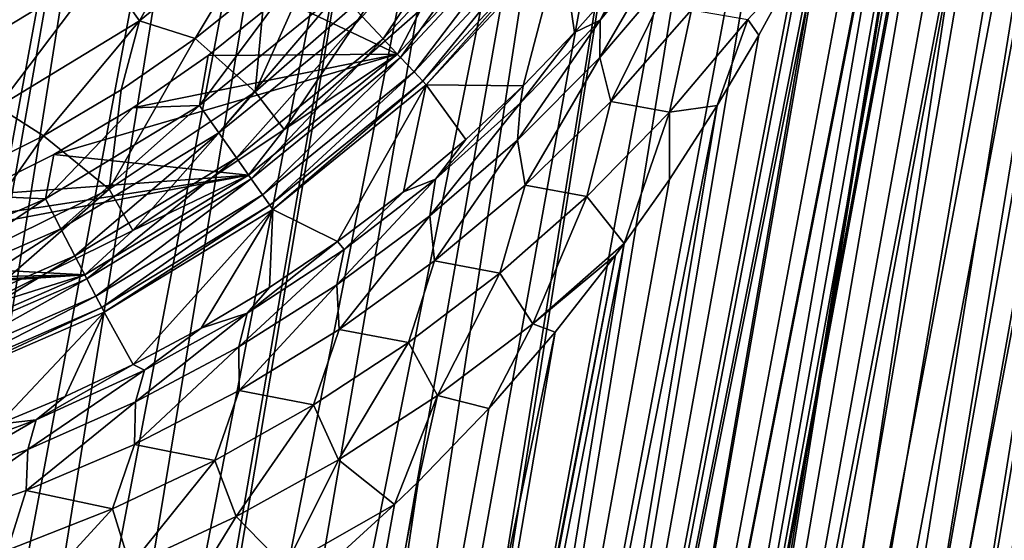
# Model space of a CAD drawing. Header units: metres. Extents: x -42 to 163, y -93 to 90.
# Tile 129 of 232: x 58 to 67, y -14 to -9. Entities that reach past the tile are written whole.
import ezdxf

# ---------------------------------------------------------------- set-up
doc = ezdxf.new("R2010")
doc.units = ezdxf.units.M
doc.layers.add('solid_500770_SW0001', color=7, linetype='CONTINUOUS')

msp = doc.modelspace()

# ---------------------------------------------------------------- linework, layer by layer
at = {"layer": 'solid_500770_SW0001'}
for points in [[(59.185207, -0.561641, 12.826481), (58.308689, -0.407089, 12.919084), (53.413803, -32.350239, 12.84819)], [(59.185207, -0.561641, 12.826481), (53.413803, -32.350239, 12.84819), (54.291561, -31.965981, 12.722188)], [(60.053333, -0.714711, 12.672635), (59.185207, -0.561641, 12.826481), (54.291561, -31.965981, 12.722188)], [(60.053333, -0.714711, 12.672635), (54.291561, -31.965981, 12.722188), (54.581406, -31.83931, 12.669272)], [(60.053333, -0.714711, 12.672635), (54.581406, -31.83931, 12.669272), (55.155315, -31.588049, 12.54755)], [(60.90892, -0.865573, 12.458281), (60.053333, -0.714711, 12.672635), (55.155315, -31.588049, 12.54755)], [(60.90892, -0.865573, 12.458281), (55.155315, -31.588049, 12.54755), (56.000935, -31.218117, 12.32585)], [(61.74789, -1.013506, 12.184441), (60.90892, -0.865573, 12.458281), (56.000935, -31.218117, 12.32585)], [(61.74789, -1.013506, 12.184441), (56.000935, -31.218117, 12.32585), (56.824875, -30.857346, 12.058931)], [(62.566231, -1.157803, 11.852423), (61.74789, -1.013506, 12.184441), (56.824875, -30.857346, 12.058931)], [(62.566231, -1.157803, 11.852423), (56.824875, -30.857346, 12.058931), (57.516972, -30.55459, 11.793365)], [(62.566231, -1.157803, 11.852423), (57.516972, -30.55459, 11.793365), (57.622555, -30.508352, 11.74937)], [(63.360039, -1.297774, 11.463812), (62.566231, -1.157803, 11.852423), (57.622555, -30.508352, 11.74937)], [(63.360039, -1.297774, 11.463812), (57.622555, -30.508352, 11.74937), (58.390995, -30.172104, 11.399725)], [(64.125526, -1.43275, 11.020464), (63.360039, -1.297774, 11.463812), (58.390995, -30.172104, 11.399725)], [(64.125526, -1.43275, 11.020464), (58.390995, -30.172104, 11.399725), (59.127415, -29.84971, 11.012816)], [(64.125526, -1.43275, 11.020464), (59.127415, -29.84971, 11.012816), (59.829395, -29.542625, 10.591578)], [(64.859032, -1.562086, 10.524496), (64.125526, -1.43275, 11.020464), (59.829395, -29.542625, 10.591578)], [(64.859032, -1.562086, 10.524496), (59.829395, -29.542625, 10.591578), (60.399117, -29.293295, 10.207709)], [(64.859032, -1.562086, 10.524496), (60.399117, -29.293295, 10.207709), (60.495239, -29.251263, 10.138901)], [(65.557053, -1.685166, 9.978275), (64.859032, -1.562086, 10.524496), (60.495239, -29.251263, 10.138901)], [(65.557053, -1.685166, 9.978275), (60.495239, -29.251263, 10.138901), (61.123379, -28.976322, 9.657819)], [(66.216263, -1.801402, 9.384412), (65.557053, -1.685166, 9.978275), (61.123379, -28.976322, 9.657819)], [(66.216263, -1.801402, 9.384412), (61.123379, -28.976322, 9.657819), (61.712765, -28.718422, 9.151186)], [(66.833504, -1.910239, 8.745739), (66.216263, -1.801402, 9.384412), (61.712765, -28.718422, 9.151186)], [(66.833504, -1.910239, 8.745739), (61.712765, -28.718422, 9.151186), (62.262707, -28.477732, 8.621796)], [(67.405846, -2.011158, 8.065308), (66.833504, -1.910239, 8.745739), (62.262707, -28.477732, 8.621796)], [(67.405846, -2.011158, 8.065308), (62.262707, -28.477732, 8.621796), (63.200451, -28.067387, 7.559046)], [(67.405846, -2.011158, 8.065308), (63.200451, -28.067387, 7.559046), (63.242615, -28.048931, 7.505453)], [(67.930542, -2.103676, 7.346366), (67.405846, -2.011158, 8.065308), (63.242615, -28.048931, 7.505453)], [(63.200554, -28.067343, -7.558913), (67.509773, -2.875776, -7.737507), (68.153091, -2.142917, -7.006995)], [(63.313145, -28.018063, -7.414503), (63.200554, -28.067343, -7.558913), (68.153091, -2.142917, -7.006995)], [(67.930542, -2.103676, 7.346366), (63.242615, -28.048931, 7.505453), (64.062744, -27.690052, 6.328086)], [(63.768177, -27.818901, -6.783996), (63.313145, -28.018063, -7.414503), (68.153091, -2.142917, -7.006995)], [(63.768177, -27.818901, -6.783996), (68.153091, -2.142917, -7.006995), (68.604027, -2.22243, -6.238181)], [(68.40509, -2.187351, 6.592347), (67.930542, -2.103676, 7.346366), (64.062744, -27.690052, 6.328086)], [(64.540527, -27.480986, -5.481226), (63.768177, -27.818901, -6.783996), (68.604027, -2.22243, -6.238181)], [(68.827225, -2.261785, 5.806851), (68.40509, -2.187351, 6.592347), (64.062744, -27.690052, 6.328086)], [(68.827225, -2.261785, 5.806851), (64.062744, -27.690052, 6.328086), (64.725677, -27.399942, 5.105595)], [(64.540527, -27.480986, -5.481226), (68.604027, -2.22243, -6.238181), (69.001595, -2.292532, -5.43958)], [(69.194923, -2.326622, 4.993629), (68.827225, -2.261785, 5.806851), (64.725677, -27.399942, 5.105595)], [(64.540527, -27.480986, -5.481226), (69.001595, -2.292532, -5.43958), (69.34391, -2.352891, -4.615006)], [(65.132851, -27.221741, -4.137924), (64.540527, -27.480986, -5.481226), (69.34391, -2.352891, -4.615006)], [(69.194923, -2.326622, 4.993629), (64.725677, -27.399942, 5.105595), (65.235458, -27.176826, 3.850343)], [(65.132851, -27.221741, -4.137924), (69.34391, -2.352891, -4.615006), (69.629326, -2.403218, -3.768398)], [(69.506447, -2.381551, 4.156564), (69.194923, -2.326622, 4.993629), (65.235458, -27.176826, 3.850343)], [(65.132851, -27.221741, -4.137924), (69.629326, -2.403218, -3.768398), (69.856483, -2.443272, -2.903795)], [(65.550407, -27.039015, -2.768595), (65.132851, -27.221741, -4.137924), (69.856483, -2.443272, -2.903795)], [(69.7603, -2.426311, 3.299652), (69.506447, -2.381551, 4.156564), (65.235458, -27.176826, 3.850343)], [(69.7603, -2.426311, 3.299652), (65.235458, -27.176826, 3.850343), (65.595596, -27.01923, 2.573786)], [(65.550407, -27.039015, -2.768595), (69.856483, -2.443272, -2.903795), (70.024292, -2.472862, -2.025328)], [(69.955261, -2.460689, 2.426985), (69.7603, -2.426311, 3.299652), (65.595596, -27.01923, 2.573786)], [(65.798027, -26.930729, -1.385751), (65.550407, -27.039015, -2.768595), (70.024292, -2.472862, -2.025328)], [(69.955261, -2.460689, 2.426985), (65.595596, -27.01923, 2.573786), (65.809303, -26.925821, 1.286944)], [(65.798027, -26.930729, -1.385751), (70.024292, -2.472862, -2.025328), (70.131966, -2.491847, -1.137191)], [(65.798027, -26.930729, -1.385751), (70.131966, -2.491847, -1.137191), (70.178978, -2.500136, -0.243623)], [(65.798027, -26.930729, -1.385751), (70.178978, -2.500136, -0.243623), (65.87986, -26.894804)], [(70.090408, -2.48452, 1.542729), (69.955261, -2.460689, 2.426985), (65.809303, -26.925821, 1.286944)], [(70.1651, -2.49769, 0.651107), (70.090408, -2.48452, 1.542729), (65.809303, -26.925821, 1.286944)], [(70.1651, -2.49769, 0.651107), (65.809303, -26.925821, 1.286944), (65.87986, -26.894804)], [(70.178978, -2.500136, -0.243623), (70.1651, -2.49769, 0.651107), (65.87986, -26.894804)], [(62.811737, -28.237494, -8.027674), (67.337036, -3.693745, -7.775047), (67.509773, -2.875776, -7.737507)], [(63.200554, -28.067343, -7.558913), (62.811737, -28.237494, -8.027674), (67.509773, -2.875776, -7.737507)], [(62.811737, -28.237494, -8.027674), (67.13446, -4.497037, -7.854341), (67.337036, -3.693745, -7.775047)], [(62.811737, -28.237494, -8.027674), (66.900192, -5.293439, -7.974028), (67.13446, -4.497037, -7.854341)], [(62.811737, -28.237494, -8.027674), (66.618256, -6.128122, -8.141004), (66.900192, -5.293439, -7.974028)], [(62.263897, -28.477211, -8.620584), (66.260796, -7.050601, -8.37277), (66.618256, -6.128122, -8.141004)], [(62.811737, -28.237494, -8.027674), (62.263897, -28.477211, -8.620584), (66.618256, -6.128122, -8.141004)], [(62.263897, -28.477211, -8.620584), (65.790955, -8.098159, -8.693241), (66.260796, -7.050601, -8.37277)], [(59.122585, -8.673729, -46.819103), (60.246632, -7.759249, -46.819103), (59.462978, -9.155954, -45.366108)], [(60.246632, -7.759249, -46.819103), (60.649517, -8.190634, -45.366108), (59.462978, -9.155954, -45.366108)], [(61.514526, -9.116833, -32.358437), (62.676632, -7.872523, -32.358437), (61.706108, -9.321965, -32.18721)], [(62.676632, -7.872523, -32.358437), (62.89436, -8.049658, -32.18721), (61.706108, -9.321965, -32.18721)], [(57.544617, -8.770713, -48.202522), (58.696568, -8.070197, -48.202522), (57.884487, -9.426633, -46.819103)], [(58.696568, -8.070197, -48.202522), (59.122585, -8.673729, -46.819103), (57.884487, -9.426633, -46.819103)], [(61.706108, -9.321965, -32.18721), (62.89436, -8.049658, -32.18721), (61.867622, -9.494905, -31.958946)], [(62.89436, -8.049658, -32.18721), (63.077919, -8.198996, -31.958946), (61.867622, -9.494905, -31.958946)], [(61.669815, -28.737219, -9.190102), (65.74295, -8.196909, -8.726391), (65.790955, -8.098159, -8.693241)], [(62.263897, -28.477211, -8.620584), (61.669815, -28.737219, -9.190102), (65.790955, -8.098159, -8.693241)], [(59.462978, -9.155954, -45.366108), (60.649517, -8.190634, -45.366108), (59.976475, -9.319478, -43.864006)], [(60.649517, -8.190634, -45.366108), (60.623543, -8.798037, -43.864006), (59.976475, -9.319478, -43.864006)], [(61.231762, -8.231763, -43.864006), (61.744801, -8.744799, -40.113068), (60.528561, -9.811412, -40.113068)], [(60.623543, -8.798037, -43.864006), (61.231762, -8.231763, -43.864006), (60.528561, -9.811412, -40.113068)], [(61.839222, -9.464169, -32.5), (63.045357, -8.172676, -32.5), (60.752602, -8.946767, -32.5)], [(61.669815, -28.737219, -9.190102), (65.502029, -8.674871, -8.892589), (65.74295, -8.196909, -8.726391)], [(62.054031, -9.05403, -36.313866), (63.045357, -8.172676, -32.5), (61.839222, -9.464169, -32.5)], [(61.867622, -9.494905, -31.958946), (63.077919, -8.198996, -31.958946), (61.991314, -9.627346, -31.684608)], [(63.077919, -8.198996, -31.958946), (63.218491, -8.313359, -31.684608), (61.991314, -9.627346, -31.684608)], [(61.991314, -9.627346, -31.684608), (63.218491, -8.313359, -31.684608), (62.071236, -9.712923, -31.37738)], [(63.218491, -8.313359, -31.684608), (63.309322, -8.387257, -31.37738), (62.071236, -9.712923, -31.37738)], [(64.38131, -8.32711, -11.107903), (64.409386, -8.664392, -10.505651), (63.701984, -9.494726, -11.087873)], [(63.704758, -9.149697, -11.686327), (64.38131, -8.32711, -11.107903), (63.701984, -9.494726, -11.087873)], [(63.704758, -9.149697, -11.686327), (63.89484, -8.783371, -12.23892), (64.273285, -8.311633, -11.906471)], [(63.704758, -9.149697, -11.686327), (64.273285, -8.311633, -11.906471), (64.38131, -8.32711, -11.107903)], [(62.071236, -9.712923, -31.37738), (63.309322, -8.387257, -31.37738), (62.103546, -9.747517, -31.052349)], [(63.309322, -8.387257, -31.37738), (63.346043, -8.417129, -31.052349), (62.103546, -9.747517, -31.052349)], [(62.103546, -9.747517, -31.052349), (63.346043, -8.417129, -31.052349), (62.995285, -9.757803, -12.981079)], [(63.346043, -8.417129, -31.052349), (63.470596, -9.2661, -12.59835), (62.995285, -9.757803, -12.981079)], [(63.346043, -8.417129, -31.052349), (63.89484, -8.783371, -12.23892), (63.470596, -9.2661, -12.59835)], [(57.884487, -9.426633, -46.819103), (59.122585, -8.673729, -46.819103), (58.156048, -9.950718, -45.366108)], [(59.122585, -8.673729, -46.819103), (59.462978, -9.155954, -45.366108), (58.156048, -9.950718, -45.366108)], [(61.669815, -28.737219, -9.190102), (65.16777, -9.289317, -9.122367), (65.502029, -8.674871, -8.892589)], [(63.701984, -9.494726, -11.087873), (64.409386, -8.664392, -10.505651), (63.805676, -9.901187, -10.539024)], [(64.409386, -8.664392, -10.505651), (64.547852, -9.055492, -9.95328), (63.805676, -9.901187, -10.539024)], [(65.065704, -9.143557, -9.258856), (65.502029, -8.674871, -8.892589), (65.16777, -9.289317, -9.122367)], [(60.528561, -9.811412, -40.113068), (61.744801, -8.744799, -40.113068), (60.794785, -10.15836, -36.313866)], [(61.744801, -8.744799, -40.113068), (62.054031, -9.05403, -36.313866), (60.794785, -10.15836, -36.313866)], [(63.704758, -9.149697, -11.686327), (63.470596, -9.2661, -12.59835), (63.89484, -8.783371, -12.23892)], [(59.976475, -9.319478, -43.864006), (60.623543, -8.798037, -43.864006), (60.528561, -9.811412, -40.113068)], [(61.302086, -8.889363, -32.464394), (60.014324, -9.937035, -32.464394), (60.752602, -8.946767, -32.5)], [(60.193813, -10.191312, -32.358437), (60.014324, -9.937035, -32.464394), (61.302086, -8.889363, -32.464394)], [(60.014324, -9.937035, -32.464394), (60.09454, -9.477093, -32.5), (60.752602, -8.946767, -32.5)], [(61.839222, -9.464169, -32.5), (60.752602, -8.946767, -32.5), (60.09454, -9.477093, -32.5)], [(60.193813, -10.191312, -32.358437), (61.302086, -8.889363, -32.464394), (61.514526, -9.116833, -32.358437)], [(60.794785, -10.15836, -36.313866), (62.054031, -9.05403, -36.313866), (61.839222, -9.464169, -32.5)], [(64.344894, -9.999275, -9.812173), (63.805676, -9.901187, -10.539024), (64.547852, -9.055492, -9.95328)], [(65.065704, -9.143557, -9.258856), (64.344894, -9.999275, -9.812173), (64.547852, -9.055492, -9.95328)], [(58.156048, -9.950718, -45.366108), (59.462978, -9.155954, -45.366108), (58.579163, -10.217475, -43.864006)], [(59.462978, -9.155954, -45.366108), (59.293854, -9.793428, -43.864006), (58.579163, -10.217475, -43.864006)], [(59.462978, -9.155954, -45.366108), (59.976475, -9.319478, -43.864006), (59.293854, -9.793428, -43.864006)], [(60.193813, -10.191312, -32.358437), (61.514526, -9.116833, -32.358437), (60.355679, -10.420621, -32.18721)], [(61.514526, -9.116833, -32.358437), (61.706108, -9.321965, -32.18721), (60.355679, -10.420621, -32.18721)], [(63.704758, -9.149697, -11.686327), (63.701984, -9.494726, -11.087873), (62.94389, -10.257793, -11.675729)], [(62.973331, -9.913049, -12.273644), (63.704758, -9.149697, -11.686327), (62.94389, -10.257793, -11.675729)], [(62.973331, -9.913049, -12.273644), (63.470596, -9.2661, -12.59835), (63.704758, -9.149697, -11.686327)], [(65.065704, -9.143557, -9.258856), (64.78376, -9.939281, -9.382136), (64.344894, -9.999275, -9.812173)], [(65.065704, -9.143557, -9.258856), (65.16777, -9.289317, -9.122367), (64.78376, -9.939281, -9.382136)], [(59.976475, -9.319478, -43.864006), (60.528561, -9.811412, -40.113068), (59.183506, -10.710148, -40.113068)], [(59.293854, -9.793428, -43.864006), (59.976475, -9.319478, -43.864006), (59.183506, -10.710148, -40.113068)], [(60.355679, -10.420621, -32.18721), (61.706108, -9.321965, -32.18721), (60.492142, -10.613944, -31.958946)], [(61.706108, -9.321965, -32.18721), (61.867622, -9.494905, -31.958946), (60.492142, -10.613944, -31.958946)], [(61.669815, -28.737219, -9.190102), (64.78376, -9.939281, -9.382136), (65.16777, -9.289317, -9.122367)], [(62.973331, -9.913049, -12.273644), (62.995285, -9.757803, -12.981079), (63.470596, -9.2661, -12.59835)], [(61.839222, -9.464169, -32.5), (59.400196, -9.959172, -32.5), (58.673473, -10.390334, -32.5)], [(60.467842, -10.579854, -32.5), (61.839222, -9.464169, -32.5), (58.673473, -10.390334, -32.5)], [(61.839222, -9.464169, -32.5), (60.09454, -9.477093, -32.5), (59.400196, -9.959172, -32.5)], [(60.014324, -9.937035, -32.464394), (59.400196, -9.959172, -32.5), (60.09454, -9.477093, -32.5)], [(60.794785, -10.15836, -36.313866), (61.839222, -9.464169, -32.5), (60.467842, -10.579854, -32.5)], [(60.492142, -10.613944, -31.958946), (61.867622, -9.494905, -31.958946), (60.596645, -10.761993, -31.684608)], [(61.867622, -9.494905, -31.958946), (61.991314, -9.627346, -31.684608), (60.596645, -10.761993, -31.684608)], [(62.94389, -10.257793, -11.675729), (63.701984, -9.494726, -11.087873), (63.016083, -10.671707, -11.127385)], [(63.701984, -9.494726, -11.087873), (63.805676, -9.901187, -10.539024), (63.016083, -10.671707, -11.127385)], [(60.596645, -10.761993, -31.684608), (61.991314, -9.627346, -31.684608), (60.664169, -10.857656, -31.37738)], [(61.991314, -9.627346, -31.684608), (62.071236, -9.712923, -31.37738), (60.664169, -10.857656, -31.37738)], [(58.579163, -10.217475, -43.864006), (59.293854, -9.793428, -43.864006), (59.183506, -10.710148, -40.113068)], [(60.664169, -10.857656, -31.37738), (62.071236, -9.712923, -31.37738), (60.691467, -10.896327, -31.052349)], [(62.071236, -9.712923, -31.37738), (62.103546, -9.747517, -31.052349), (60.691467, -10.896327, -31.052349)], [(60.691467, -10.896327, -31.052349), (62.103546, -9.747517, -31.052349), (61.287807, -11.191935, -14.185509)], [(62.103546, -9.747517, -31.052349), (61.893917, -10.73457, -13.789285), (61.287807, -11.191935, -14.185509)], [(62.103546, -9.747517, -31.052349), (62.46928, -10.250049, -13.380738), (61.893917, -10.73457, -13.789285)], [(62.103546, -9.747517, -31.052349), (62.995285, -9.757803, -12.981079), (62.46928, -10.250049, -13.380738)], [(62.187714, -10.618304, -12.855577), (62.46928, -10.250049, -13.380738), (62.995285, -9.757803, -12.981079)], [(62.187714, -10.618304, -12.855577), (62.995285, -9.757803, -12.981079), (62.973331, -9.913049, -12.273644)], [(59.183506, -10.710148, -40.113068), (60.528561, -9.811412, -40.113068), (59.402164, -11.088877, -36.313866)], [(60.528561, -9.811412, -40.113068), (60.794785, -10.15836, -36.313866), (59.402164, -11.088877, -36.313866)], [(58.156048, -9.950718, -45.366108), (58.579163, -10.217475, -43.864006), (57.83604, -10.589455, -43.864006)], [(60.014324, -9.937035, -32.464394), (58.595901, -10.799598, -32.464394), (59.400196, -9.959172, -32.5)], [(58.739094, -11.075947, -32.358437), (58.595901, -10.799598, -32.464394), (60.014324, -9.937035, -32.464394)], [(58.595901, -10.799598, -32.464394), (58.673473, -10.390334, -32.5), (59.400196, -9.959172, -32.5)], [(58.739094, -11.075947, -32.358437), (60.014324, -9.937035, -32.464394), (60.193813, -10.191312, -32.358437)], [(61.029926, -29.017237, -9.733015), (64.343803, -10.619595, -9.672185), (64.78376, -9.939281, -9.382136)], [(61.669815, -28.737219, -9.190102), (61.029926, -29.017237, -9.733015), (64.78376, -9.939281, -9.382136)], [(62.973331, -9.913049, -12.273644), (62.94389, -10.257793, -11.675729), (62.136421, -10.956356, -12.255326)], [(62.187714, -10.618304, -12.855577), (62.973331, -9.913049, -12.273644), (62.136421, -10.956356, -12.255326)], [(63.582478, -10.777328, -10.371844), (63.016083, -10.671707, -11.127385), (63.805676, -9.901187, -10.539024)], [(64.344894, -9.999275, -9.812173), (63.582478, -10.777328, -10.371844), (63.805676, -9.901187, -10.539024)], [(64.344894, -9.999275, -9.812173), (64.78376, -9.939281, -9.382136), (64.343803, -10.619595, -9.672185)], [(64.344894, -9.999275, -9.812173), (63.926998, -11.21041, -9.937744), (63.582478, -10.777328, -10.371844)], [(64.344894, -9.999275, -9.812173), (64.343803, -10.619595, -9.672185), (63.926998, -11.21041, -9.937744)], [(59.402164, -11.088877, -36.313866), (60.794785, -10.15836, -36.313866), (60.467842, -10.579854, -32.5)], [(58.579163, -10.217475, -43.864006), (59.183506, -10.710148, -40.113068), (57.732651, -11.425631, -40.113068)], [(57.83604, -10.589455, -43.864006), (58.579163, -10.217475, -43.864006), (57.732651, -11.425631, -40.113068)], [(58.739094, -11.075947, -32.358437), (60.193813, -10.191312, -32.358437), (58.868225, -11.325161, -32.18721)], [(60.193813, -10.191312, -32.358437), (60.355679, -10.420621, -32.18721), (58.868225, -11.325161, -32.18721)], [(62.187714, -10.618304, -12.855577), (61.893917, -10.73457, -13.789285), (62.46928, -10.250049, -13.380738)], [(62.136421, -10.956356, -12.255326), (62.94389, -10.257793, -11.675729), (62.180954, -11.371303, -11.70483)], [(62.94389, -10.257793, -11.675729), (63.016083, -10.671707, -11.127385), (62.180954, -11.371303, -11.70483)], [(58.595901, -10.799598, -32.464394), (57.917934, -10.768534, -32.5), (58.673473, -10.390334, -32.5)], [(60.467842, -10.579854, -32.5), (58.673473, -10.390334, -32.5), (57.917934, -10.768534, -32.5)], [(58.868225, -11.325161, -32.18721), (60.355679, -10.420621, -32.18721), (58.977093, -11.535265, -31.958946)], [(60.355679, -10.420621, -32.18721), (60.492142, -10.613944, -31.958946), (58.977093, -11.535265, -31.958946)], [(60.467842, -10.579854, -32.5), (57.137222, -11.091938, -32.5), (56.335163, -11.358892, -32.5)], [(58.958092, -11.497971, -32.5), (60.467842, -10.579854, -32.5), (56.335163, -11.358892, -32.5)], [(60.467842, -10.579854, -32.5), (57.917934, -10.768534, -32.5), (57.137222, -11.091938, -32.5)], [(59.402164, -11.088877, -36.313866), (60.467842, -10.579854, -32.5), (58.958092, -11.497971, -32.5)], [(58.977093, -11.535265, -31.958946), (60.492142, -10.613944, -31.958946), (59.060463, -11.696166, -31.684608)], [(60.492142, -10.613944, -31.958946), (60.596645, -10.761993, -31.684608), (59.060463, -11.696166, -31.684608)], [(61.029926, -29.017237, -9.733015), (63.926998, -11.21041, -9.937744), (64.343803, -10.619595, -9.672185)], [(62.187714, -10.618304, -12.855577), (62.136421, -10.956356, -12.255326), (61.280323, -11.591951, -12.814086)], [(61.348072, -11.265605, -13.419157), (62.187714, -10.618304, -12.855577), (61.280323, -11.591951, -12.814086)], [(61.348072, -11.265605, -13.419157), (61.893917, -10.73457, -13.789285), (62.187714, -10.618304, -12.855577)], [(62.780678, -11.484352, -10.924697), (62.180954, -11.371303, -11.70483), (63.016083, -10.671707, -11.127385)], [(63.582478, -10.777328, -10.371844), (62.780678, -11.484352, -10.924697), (63.016083, -10.671707, -11.127385)], [(58.595901, -10.799598, -32.464394), (57.073235, -11.460985, -32.464394), (57.917934, -10.768534, -32.5)], [(57.732651, -11.425631, -40.113068), (59.183506, -10.710148, -40.113068), (57.900005, -11.82966, -36.313866)], [(59.183506, -10.710148, -40.113068), (59.402164, -11.088877, -36.313866), (57.900005, -11.82966, -36.313866)], [(59.060463, -11.696166, -31.684608), (60.596645, -10.761993, -31.684608), (59.114334, -11.800133, -31.37738)], [(60.596645, -10.761993, -31.684608), (60.664169, -10.857656, -31.37738), (59.114334, -11.800133, -31.37738)], [(61.348072, -11.265605, -13.419157), (61.287807, -11.191935, -14.185509), (61.893917, -10.73457, -13.789285)], [(63.084785, -11.949576, -10.496227), (62.780678, -11.484352, -10.924697), (63.582478, -10.777328, -10.371844)], [(63.084785, -11.949576, -10.496227), (63.582478, -10.777328, -10.371844), (63.926998, -11.21041, -9.937744)], [(57.177464, -11.754258, -32.358437), (57.073235, -11.460985, -32.464394), (58.595901, -10.799598, -32.464394)], [(57.177464, -11.754258, -32.358437), (58.595901, -10.799598, -32.464394), (58.739094, -11.075947, -32.358437)], [(59.114334, -11.800133, -31.37738), (60.664169, -10.857656, -31.37738), (59.136112, -11.842159, -31.052349)], [(60.664169, -10.857656, -31.37738), (60.691467, -10.896327, -31.052349), (59.136112, -11.842159, -31.052349)], [(59.136112, -11.842159, -31.052349), (60.691467, -10.896327, -31.052349), (59.402679, -12.32722, -15.207259)], [(60.691467, -10.896327, -31.052349), (60.031261, -11.992181, -14.901867), (59.402679, -12.32722, -15.207259)], [(60.691467, -10.896327, -31.052349), (60.660439, -11.614627, -14.561258), (60.031261, -11.992181, -14.901867)], [(60.691467, -10.896327, -31.052349), (61.287807, -11.191935, -14.185509), (60.660439, -11.614627, -14.561258)], [(61.280323, -11.591951, -12.814086), (62.136421, -10.956356, -12.255326), (61.301567, -12.002787, -12.259141)], [(62.136421, -10.956356, -12.255326), (62.180954, -11.371303, -11.70483), (61.301567, -12.002787, -12.259141)], [(57.177464, -11.754258, -32.358437), (58.739094, -11.075947, -32.358437), (57.271458, -12.018734, -32.18721)], [(58.739094, -11.075947, -32.358437), (58.868225, -11.325161, -32.18721), (57.271458, -12.018734, -32.18721)], [(57.900005, -11.82966, -36.313866), (59.402164, -11.088877, -36.313866), (58.958092, -11.497971, -32.5)], [(60.397331, -29.294075, -10.208977), (63.847221, -11.318391, -9.987416), (63.926998, -11.21041, -9.937744)], [(61.029926, -29.017237, -9.733015), (60.397331, -29.294075, -10.208977), (63.926998, -11.21041, -9.937744)], [(60.454857, -11.853357, -13.951536), (60.660439, -11.614627, -14.561258), (61.287807, -11.191935, -14.185509)], [(60.454857, -11.853357, -13.951536), (61.287807, -11.191935, -14.185509), (61.348072, -11.265605, -13.419157)], [(63.084785, -11.949576, -10.496227), (63.926998, -11.21041, -9.937744), (63.847221, -11.318391, -9.987416)], [(57.271458, -12.018734, -32.18721), (58.868225, -11.325161, -32.18721), (57.350704, -12.241706, -31.958946)], [(58.868225, -11.325161, -32.18721), (58.977093, -11.535265, -31.958946), (57.350704, -12.241706, -31.958946)], [(60.345207, -29.316872, -10.245772), (63.292561, -12.027791, -10.322027), (63.847221, -11.318391, -9.987416)], [(60.397331, -29.294075, -10.208977), (60.345207, -29.316872, -10.245772), (63.847221, -11.318391, -9.987416)], [(61.348072, -11.265605, -13.419157), (61.280323, -11.591951, -12.814086), (60.376682, -12.164234, -13.339601)], [(60.454857, -11.853357, -13.951536), (61.348072, -11.265605, -13.419157), (60.376682, -12.164234, -13.339601)], [(63.084785, -11.949576, -10.496227), (63.847221, -11.318391, -9.987416), (63.292561, -12.027791, -10.322027)], [(58.958092, -11.497971, -32.5), (56.335163, -11.358892, -32.5), (55.516312, -11.56787, -32.5)], [(61.941284, -12.123868, -11.460661), (61.301567, -12.002787, -12.259141), (62.180954, -11.371303, -11.70483)], [(62.780678, -11.484352, -10.924697), (61.941284, -12.123868, -11.460661), (62.180954, -11.371303, -11.70483)], [(48.663422, -12.20231, -32.5), (58.958092, -11.497971, -32.5), (53.844688, -11.80822, -32.5)], [(48.663422, -12.20231, -32.5), (57.336578, -12.20231, -32.5), (58.958092, -11.497971, -32.5)], [(58.958092, -11.497971, -32.5), (54.684811, -11.71788, -32.5), (53.844688, -11.80822, -32.5)], [(58.958092, -11.497971, -32.5), (55.516312, -11.56787, -32.5), (54.684811, -11.71788, -32.5)], [(57.900005, -11.82966, -36.313866), (58.958092, -11.497971, -32.5), (57.336578, -12.20231, -32.5)], [(62.207794, -12.611699, -11.03547), (61.941284, -12.123868, -11.460661), (62.780678, -11.484352, -10.924697)], [(63.084785, -11.949576, -10.496227), (62.207794, -12.611699, -11.03547), (62.780678, -11.484352, -10.924697)], [(57.350704, -12.241706, -31.958946), (58.977093, -11.535265, -31.958946), (57.411388, -12.41246, -31.684608)], [(58.977093, -11.535265, -31.958946), (59.060463, -11.696166, -31.684608), (57.411388, -12.41246, -31.684608)], [(60.376682, -12.164234, -13.339601), (61.280323, -11.591951, -12.814086), (60.379593, -12.566933, -12.778315)], [(61.280323, -11.591951, -12.814086), (61.301567, -12.002787, -12.259141), (60.379593, -12.566933, -12.778315)], [(57.411388, -12.41246, -31.684608), (59.060463, -11.696166, -31.684608), (57.450603, -12.522794, -31.37738)], [(59.060463, -11.696166, -31.684608), (59.114334, -11.800133, -31.37738), (57.450603, -12.522794, -31.37738)], [(60.454857, -11.853357, -13.951536), (60.031261, -11.992181, -14.901867), (60.660439, -11.614627, -14.561258)], [(57.450603, -12.522794, -31.37738), (59.114334, -11.800133, -31.37738), (57.466454, -12.567395, -31.052349)], [(59.114334, -11.800133, -31.37738), (59.136112, -11.842159, -31.052349), (57.466454, -12.567395, -31.052349)], [(57.466454, -12.567395, -31.052349), (59.136112, -11.842159, -31.052349), (58.162312, -12.877072, -15.708755)], [(59.136112, -11.842159, -31.052349), (58.778759, -12.621403, -15.476203), (58.162312, -12.877072, -15.708755)], [(59.136112, -11.842159, -31.052349), (59.402679, -12.32722, -15.207259), (58.778759, -12.621403, -15.476203)], [(60.454857, -11.853357, -13.951536), (60.376682, -12.164234, -13.339601), (59.427101, -12.671103, -13.819763)], [(59.508884, -12.378279, -14.44005), (60.454857, -11.853357, -13.951536), (59.427101, -12.671103, -13.819763)], [(59.508884, -12.378279, -14.44005), (60.031261, -11.992181, -14.901867), (60.454857, -11.853357, -13.951536)], [(63.084785, -11.949576, -10.496227), (62.680599, -12.732328, -10.668934), (62.207794, -12.611699, -11.03547)], [(63.084785, -11.949576, -10.496227), (63.292561, -12.027791, -10.322027), (62.680599, -12.732328, -10.668934)], [(59.508884, -12.378279, -14.44005), (59.402679, -12.32722, -15.207259), (60.031261, -11.992181, -14.901867)], [(59.617161, -29.635506, -10.724677), (62.680599, -12.732328, -10.668934), (63.292561, -12.027791, -10.322027)], [(60.345207, -29.316872, -10.245772), (59.617161, -29.635506, -10.724677), (63.292561, -12.027791, -10.322027)], [(61.065659, -12.698824, -11.969508), (60.379593, -12.566933, -12.778315), (61.301567, -12.002787, -12.259141)], [(61.941284, -12.123868, -11.460661), (61.065659, -12.698824, -11.969508), (61.301567, -12.002787, -12.259141)], [(61.295738, -13.204038, -11.54635), (61.065659, -12.698824, -11.969508), (61.941284, -12.123868, -11.460661)], [(62.207794, -12.611699, -11.03547), (61.295738, -13.204038, -11.54635), (61.941284, -12.123868, -11.460661)], [(60.376682, -12.164234, -13.339601), (60.379593, -12.566933, -12.778315), (59.417347, -13.062676, -13.25076)], [(59.427101, -12.671103, -13.819763), (60.376682, -12.164234, -13.339601), (59.417347, -13.062676, -13.25076)], [(58.511906, -12.836433, -14.871475), (58.778759, -12.621403, -15.476203), (59.402679, -12.32722, -15.207259)], [(58.511906, -12.836433, -14.871475), (59.402679, -12.32722, -15.207259), (59.508884, -12.378279, -14.44005)], [(59.508884, -12.378279, -14.44005), (59.427101, -12.671103, -13.819763), (58.434013, -13.109985, -14.241944)], [(58.511906, -12.836433, -14.871475), (59.508884, -12.378279, -14.44005), (58.434013, -13.109985, -14.241944)], [(60.156124, -13.209555, -12.441669), (59.417347, -13.062676, -13.25076), (60.379593, -12.566933, -12.778315)], [(61.065659, -12.698824, -11.969508), (60.156124, -13.209555, -12.441669), (60.379593, -12.566933, -12.778315)], [(58.511906, -12.836433, -14.871475), (58.162312, -12.877072, -15.708755), (58.778759, -12.621403, -15.476203)], [(59.427101, -12.671103, -13.819763), (59.417347, -13.062676, -13.25076), (58.417923, -13.48865, -13.664398)], [(58.434013, -13.109985, -14.241944), (59.427101, -12.671103, -13.819763), (58.417923, -13.48865, -13.664398)], [(62.207794, -12.611699, -11.03547), (61.811893, -13.616191, -11.119313), (61.295738, -13.204038, -11.54635)], [(62.207794, -12.611699, -11.03547), (62.028271, -13.40807, -11.011749), (61.811893, -13.616191, -11.119313)], [(62.207794, -12.611699, -11.03547), (62.680599, -12.732328, -10.668934), (62.028271, -13.40807, -11.011749)], [(59.617161, -29.635506, -10.724677), (62.028271, -13.40807, -11.011749), (62.680599, -12.732328, -10.668934)], [(60.35136, -13.727648, -12.019342), (60.156124, -13.209555, -12.441669), (61.065659, -12.698824, -11.969508)], [(61.295738, -13.204038, -11.54635), (60.35136, -13.727648, -12.019342), (61.065659, -12.698824, -11.969508)], [(58.511906, -12.836433, -14.871475), (58.434013, -13.109985, -14.241944), (57.401958, -13.476979, -14.592815)], [(57.46785, -13.222366, -15.231578), (58.511906, -12.836433, -14.871475), (57.401958, -13.476979, -14.592815)], [(57.46785, -13.222366, -15.231578), (58.162312, -12.877072, -15.708755), (58.511906, -12.836433, -14.871475)], [(58.434013, -13.109985, -14.241944), (58.417923, -13.48865, -13.664398), (57.38644, -13.842303, -14.006739)], [(57.401958, -13.476979, -14.592815), (58.434013, -13.109985, -14.241944), (57.38644, -13.842303, -14.006739)], [(59.215145, -13.655967, -12.867566), (58.417923, -13.48865, -13.664398), (59.417347, -13.062676, -13.25076)], [(60.156124, -13.209555, -12.441669), (59.215145, -13.655967, -12.867566), (59.417347, -13.062676, -13.25076)], [(59.377621, -14.183005, -12.444988), (59.215145, -13.655967, -12.867566), (60.156124, -13.209555, -12.441669)], [(60.35136, -13.727648, -12.019342), (59.377621, -14.183005, -12.444988), (60.156124, -13.209555, -12.441669)], [(60.804592, -14.19051, -11.616874), (60.35136, -13.727648, -12.019342), (61.295738, -13.204038, -11.54635)], [(60.804592, -14.19051, -11.616874), (61.295738, -13.204038, -11.54635), (61.811893, -13.616191, -11.119313)], [(58.847771, -29.972149, -11.166042), (61.811893, -13.616191, -11.119313), (62.028271, -13.40807, -11.011749)], [(59.617161, -29.635506, -10.724677), (58.847771, -29.972149, -11.166042), (62.028271, -13.40807, -11.011749)], [(58.246452, -14.037412, -13.237254), (57.38644, -13.842303, -14.006739), (58.417923, -13.48865, -13.664398)], [(59.215145, -13.655967, -12.867566), (58.246452, -14.037412, -13.237254), (58.417923, -13.48865, -13.664398)], [(58.378677, -14.570162, -12.81352), (58.246452, -14.037412, -13.237254), (59.215145, -13.655967, -12.867566)], [(59.377621, -14.183005, -12.444988), (58.378677, -14.570162, -12.81352), (59.215145, -13.655967, -12.867566)], [(58.847771, -29.972149, -11.166042), (61.34724, -14.039758, -11.339763), (61.811893, -13.616191, -11.119313)], [(60.804592, -14.19051, -11.616874), (61.811893, -13.616191, -11.119313), (61.34724, -14.039758, -11.339763)], [(59.764156, -14.689415, -12.065992), (59.377621, -14.183005, -12.444988), (60.35136, -13.727648, -12.019342)], [(60.804592, -14.19051, -11.616874), (59.764156, -14.689415, -12.065992), (60.35136, -13.727648, -12.019342)]]:
    msp.add_3dface(points, dxfattribs=at)

doc.saveas('drawing.dxf')
